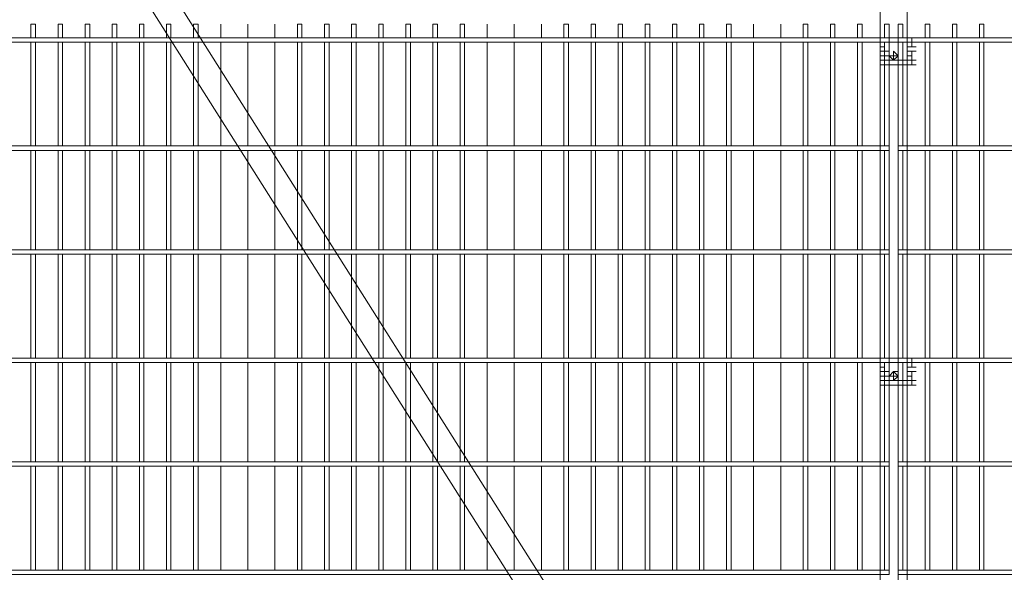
# Model space of a CAD drawing. Header units: millimetres. Extents: x 74583 to 75292, y 11361 to 11727.
# Tile 15 of 85: x 74926.99 to 74936.22, y 11699.42 to 11704.61. Entities that reach past the tile are written whole.
import ezdxf

# ---------------------------------------------------------------- set-up
doc = ezdxf.new("R2010")
doc.units = ezdxf.units.MM
doc.layers.add('C00-00-00', color=7, linetype='Continuous')

msp = doc.modelspace()

# ---------------------------------------------------------------- linework, layer by layer
at = {"layer": 'C00-00-00', "lineweight": 0}
for points in [[(74935.0533, 11692.0333), (74935.0533, 11714.3853)], [(74935.3073, 11692.2449), (74935.3073, 11714.3853)], [(74922.6919, 11713.9196), (74935.1803, 11694.1499)], [(74922.6919, 11713.4539), (74935.0533, 11693.8959)], [(74927.1369, 11704.4369), (74927.1369, 11704.5639), (74927.0946, 11704.5639), (74927.0946, 11704.4369)], [(74927.3909, 11704.4369), (74927.3909, 11704.5639), (74927.3486, 11704.5639), (74927.3486, 11704.4369)], [(74927.6449, 11704.4369), (74927.6449, 11704.5639), (74927.6026, 11704.5639), (74927.6026, 11704.4369)], [(74927.8989, 11704.4369), (74927.8989, 11704.5639), (74927.8566, 11704.5639), (74927.8566, 11704.4369)], [(74928.1529, 11704.4369), (74928.1529, 11704.5639), (74928.1106, 11704.5639), (74928.1106, 11704.4369)], [(74928.4069, 11704.4369), (74928.4069, 11704.5639), (74928.3646, 11704.5639), (74928.3646, 11704.4369)], [(74928.6609, 11704.4369), (74928.6609, 11704.5639), (74928.6186, 11704.5639), (74928.6186, 11704.4369)], [(74929.6346, 11704.4369), (74929.6346, 11704.5639), (74929.5923, 11704.5639), (74929.5923, 11704.4369)], [(74929.8886, 11704.4369), (74929.8886, 11704.5639), (74929.8463, 11704.5639), (74929.8463, 11704.4369)], [(74930.1426, 11704.4369), (74930.1426, 11704.5639), (74930.1003, 11704.5639), (74930.1003, 11704.4369)], [(74930.3966, 11704.4369), (74930.3966, 11704.5639), (74930.3543, 11704.5639), (74930.3543, 11704.4369)], [(74930.6506, 11704.4369), (74930.6506, 11704.5639), (74930.6083, 11704.5639), (74930.6083, 11704.4369)], [(74930.9046, 11704.4369), (74930.9046, 11704.5639), (74930.8623, 11704.5639), (74930.8623, 11704.4369)], [(74931.1586, 11704.4369), (74931.1586, 11704.5639), (74931.1163, 11704.5639), (74931.1163, 11704.4369)], [(74932.1323, 11704.4369), (74932.1323, 11704.5639), (74932.0899, 11704.5639), (74932.0899, 11704.4369)], [(74932.3863, 11704.4369), (74932.3863, 11704.5639), (74932.3439, 11704.5639), (74932.3439, 11704.4369)], [(74932.6403, 11704.4369), (74932.6403, 11704.5639), (74932.5979, 11704.5639), (74932.5979, 11704.4369)], [(74932.8943, 11704.4369), (74932.8943, 11704.5639), (74932.8519, 11704.5639), (74932.8519, 11704.4369)], [(74933.1483, 11704.4369), (74933.1483, 11704.5639), (74933.1059, 11704.5639), (74933.1059, 11704.4369)], [(74933.4023, 11704.4369), (74933.4023, 11704.5639), (74933.3599, 11704.5639), (74933.3599, 11704.4369)], [(74933.6563, 11704.4369), (74933.6563, 11704.5639), (74933.6139, 11704.5639), (74933.6139, 11704.4369)], [(74934.3759, 11704.4369), (74934.3759, 11704.5639), (74934.3336, 11704.5639), (74934.3336, 11704.4369)], [(74934.6299, 11704.4369), (74934.6299, 11704.5639), (74934.5876, 11704.5639), (74934.5876, 11704.4369)], [(74934.8839, 11704.4369), (74934.8839, 11704.5639), (74934.8416, 11704.5639), (74934.8416, 11704.4369)], [(74935.1379, 11704.4369), (74935.1379, 11704.5639), (74935.0956, 11704.5639), (74935.0956, 11704.4369)], [(74935.2649, 11704.4369), (74935.2649, 11704.5639), (74935.2226, 11704.5639), (74935.2226, 11694.4886)], [(74935.5189, 11704.4369), (74935.5189, 11704.5639), (74935.4766, 11704.5639), (74935.4766, 11704.4369)], [(74935.7729, 11704.4369), (74935.7729, 11704.5639), (74935.7306, 11704.5639), (74935.7306, 11704.4369)], [(74936.0269, 11704.4369), (74936.0269, 11704.5639), (74935.9846, 11704.5639), (74935.9846, 11704.4369)], [(74927.0946, 11704.3946), (74927.0946, 11703.4209)], [(74927.1369, 11703.4209), (74927.1369, 11704.3946)], [(74927.3486, 11704.3946), (74927.3486, 11703.4209)], [(74927.3909, 11703.4209), (74927.3909, 11704.3946)], [(74927.6026, 11704.3946), (74927.6026, 11703.4209)], [(74927.6449, 11703.4209), (74927.6449, 11704.3946)], [(74927.8566, 11704.3946), (74927.8566, 11703.4209)], [(74927.8989, 11703.4209), (74927.8989, 11704.3946)], [(74928.1106, 11704.3946), (74928.1106, 11703.4209)], [(74928.1529, 11703.4209), (74928.1529, 11704.3946)], [(74928.3646, 11704.3946), (74928.3646, 11703.4209)], [(74928.4069, 11703.4209), (74928.4069, 11704.3946)], [(74928.6186, 11704.3946), (74928.6186, 11703.4209)], [(74928.6609, 11703.4209), (74928.6609, 11704.3946)], [(74928.8726, 11703.4209), (74928.8726, 11704.3946)], [(74928.8726, 11704.3946), (74928.8726, 11703.4209)], [(74929.1266, 11703.4209), (74929.1266, 11704.3946)], [(74929.1266, 11704.3946), (74929.1266, 11703.4209)], [(74929.3806, 11703.4209), (74929.3806, 11704.3946)], [(74929.3806, 11704.3946), (74929.3806, 11703.4209)], [(74929.5923, 11704.3946), (74929.5923, 11703.4209)], [(74929.6346, 11703.4209), (74929.6346, 11704.3946)], [(74929.8463, 11704.3946), (74929.8463, 11703.4209)], [(74929.8886, 11703.4209), (74929.8886, 11704.3946)], [(74930.1003, 11704.3946), (74930.1003, 11703.4209)], [(74930.1426, 11703.4209), (74930.1426, 11704.3946)], [(74930.3543, 11704.3946), (74930.3543, 11703.4209)], [(74930.3966, 11703.4209), (74930.3966, 11704.3946)], [(74930.6083, 11704.3946), (74930.6083, 11703.4209)], [(74930.6506, 11703.4209), (74930.6506, 11704.3946)], [(74930.8623, 11704.3946), (74930.8623, 11703.4209)], [(74930.9046, 11703.4209), (74930.9046, 11704.3946)], [(74931.1163, 11704.3946), (74931.1163, 11703.4209)], [(74931.1586, 11703.4209), (74931.1586, 11704.3946)], [(74931.3703, 11703.4209), (74931.3703, 11704.3946)], [(74931.3703, 11704.3946), (74931.3703, 11703.4209)], [(74931.6243, 11703.4209), (74931.6243, 11704.3946)], [(74931.6243, 11704.3946), (74931.6243, 11703.4209)], [(74931.8783, 11703.4209), (74931.8783, 11704.3946)], [(74931.8783, 11704.3946), (74931.8783, 11703.4209)], [(74932.0899, 11704.3946), (74932.0899, 11703.4209)], [(74932.1323, 11703.4209), (74932.1323, 11704.3946)], [(74932.3439, 11704.3946), (74932.3439, 11703.4209)], [(74932.3863, 11703.4209), (74932.3863, 11704.3946)], [(74932.5979, 11704.3946), (74932.5979, 11703.4209)], [(74932.6403, 11703.4209), (74932.6403, 11704.3946)], [(74932.8519, 11704.3946), (74932.8519, 11703.4209)], [(74932.8943, 11703.4209), (74932.8943, 11704.3946)], [(74933.1059, 11704.3946), (74933.1059, 11703.4209)], [(74933.1483, 11703.4209), (74933.1483, 11704.3946)], [(74933.3599, 11704.3946), (74933.3599, 11703.4209)], [(74933.4023, 11703.4209), (74933.4023, 11704.3946)], [(74933.6139, 11704.3946), (74933.6139, 11703.4209)], [(74933.6563, 11703.4209), (74933.6563, 11704.3946)], [(74933.8679, 11703.4209), (74933.8679, 11704.3946)], [(74933.8679, 11704.3946), (74933.8679, 11703.4209)], [(74934.1219, 11703.4209), (74934.1219, 11704.3946)], [(74934.1219, 11704.3946), (74934.1219, 11703.4209)], [(74934.3336, 11704.3946), (74934.3336, 11703.4209)], [(74934.3759, 11703.4209), (74934.3759, 11704.3946)], [(74934.5876, 11704.3946), (74934.5876, 11703.4209)], [(74934.6299, 11703.4209), (74934.6299, 11704.3946)], [(74934.8416, 11704.3946), (74934.8416, 11703.4209)], [(74934.8839, 11703.4209), (74934.8839, 11704.3946)], [(74935.0533, 11704.4369), (74935.3073, 11704.4369)], [(74935.0533, 11704.3946), (74935.0533, 11704.4369)], [(74935.0533, 11704.4369), (74935.0956, 11704.4369)], [(74935.0533, 11704.4369), (74935.0956, 11704.4369)], [(74935.0533, 11704.4369), (74935.0956, 11704.4369)], [(74935.0533, 11704.4369), (74935.0533, 11704.3523)], [(74935.0533, 11704.4369), (74935.0956, 11704.4369)], [(74935.0533, 11704.4369), (74935.0956, 11704.4369)], [(74935.0533, 11704.4369), (74935.0956, 11704.4369)], [(74935.0533, 11704.4369), (74935.0956, 11704.4369)], [(74935.0533, 11704.3946), (74935.0533, 11704.4369)], [(74935.0533, 11704.4369), (74935.0956, 11704.4369)], [(74935.0533, 11704.4369), (74935.0956, 11704.4369)], [(74935.0533, 11704.4369), (74935.0533, 11704.3946)], [(74935.0533, 11704.4369), (74935.0956, 11704.4369)], [(74935.0533, 11704.3946), (74935.0533, 11704.3099)], [(74935.0533, 11704.3946), (74935.0956, 11704.3946)], [(74935.0533, 11704.3946), (74935.0956, 11704.3946)], [(74935.0533, 11704.3523), (74935.0533, 11704.3946)], [(74935.0533, 11704.3946), (74935.0956, 11704.3946)], [(74935.0533, 11704.3523), (74935.0956, 11704.3523)], [(74935.0533, 11704.3523), (74935.0956, 11704.3523)], [(74935.0533, 11704.3523), (74935.0956, 11704.3523)], [(74935.0533, 11704.3523), (74935.0956, 11704.3523)], [(74935.0533, 11704.3523), (74935.0956, 11704.3523)], [(74935.0533, 11704.3523), (74935.0956, 11704.3523)], [(74935.0533, 11704.3523), (74935.0956, 11704.3523)], [(74935.0533, 11704.3523), (74935.0956, 11704.3523)], [(74935.0533, 11704.3523), (74935.0956, 11704.3523)], [(74935.0533, 11704.3523), (74935.0956, 11704.3523)], [(74935.0533, 11704.3523), (74935.0956, 11704.3523)], [(74935.0533, 11704.3523), (74935.0956, 11704.3523)], [(74935.0533, 11704.3523), (74935.0956, 11704.3523)], [(74935.0533, 11704.3523), (74935.0956, 11704.3523)], [(74935.0956, 11704.3946), (74935.0956, 11703.4209)], [(74935.0956, 11704.3946), (74935.3073, 11704.3946)], [(74935.1379, 11703.4209), (74935.1379, 11704.3946)], [(74935.2649, 11703.4209), (74935.2649, 11704.3946)], [(74935.3073, 11704.4369), (74935.3073, 11704.3946)], [(74935.3073, 11704.4369), (74935.3496, 11704.4369)], [(74935.3496, 11704.4369), (74935.3073, 11704.4369)], [(74935.3073, 11704.4369), (74935.3496, 11704.4369)], [(74935.3073, 11704.4369), (74935.3073, 11704.3946)], [(74935.3073, 11704.4369), (74935.3496, 11704.4369)], [(74935.3073, 11704.4369), (74935.3496, 11704.4369)], [(74935.3073, 11704.4369), (74935.3496, 11704.4369)], [(74935.3073, 11704.3946), (74935.3073, 11704.4369)], [(74935.3073, 11704.3099), (74935.3073, 11704.3946)], [(74935.3073, 11704.3946), (74935.3496, 11704.3946)], [(74935.3073, 11704.3946), (74935.3496, 11704.3946)], [(74935.3073, 11704.3946), (74935.3496, 11704.3946)], [(74935.3496, 11704.3523), (74935.3073, 11704.3523)], [(74935.3073, 11704.3523), (74935.3496, 11704.3523)], [(74935.3496, 11704.3523), (74935.3073, 11704.3523)], [(74935.3496, 11704.3523), (74935.3073, 11704.3523)], [(74935.3496, 11704.4369), (74935.3919, 11704.4369)], [(74935.3496, 11704.3523), (74935.3496, 11704.4369)], [(74935.3496, 11704.4369), (74935.3919, 11704.4369)], [(74935.3496, 11704.4369), (74935.3919, 11704.4369)], [(74935.3496, 11704.4369), (74935.3919, 11704.4369)], [(74935.3496, 11704.3946), (74935.3496, 11704.3523)], [(74935.3496, 11704.3523), (74935.3919, 11704.3523)], [(74935.3496, 11704.3523), (74935.3919, 11704.3523)], [(74935.3496, 11704.3523), (74935.3919, 11704.3523)], [(74935.3496, 11704.3523), (74935.3919, 11704.3523)], [(74935.3496, 11704.3523), (74935.3919, 11704.3523)], [(74935.3496, 11704.3523), (74935.3919, 11704.3523)], [(74935.3496, 11704.3523), (74935.3919, 11704.3523)], [(74935.3496, 11704.3523), (74935.3919, 11704.3523)], [(74935.3496, 11704.3523), (74935.3919, 11704.3523)], [(74935.3496, 11704.3523), (74935.3919, 11704.3523)], [(74935.4766, 11704.3946), (74935.4766, 11703.4209)], [(74935.5189, 11703.4209), (74935.5189, 11704.3946)], [(74935.7306, 11704.3946), (74935.7306, 11703.4209)], [(74935.7729, 11703.4209), (74935.7729, 11704.3946)], [(74935.9846, 11704.3946), (74935.9846, 11703.4209)], [(74936.0269, 11703.4209), (74936.0269, 11704.3946)], [(74935.0533, 11704.3099), (74935.0956, 11704.3099)], [(74935.0533, 11704.3099), (74935.0956, 11704.3099)], [(74935.0533, 11704.3099), (74935.0956, 11704.3099)], [(74935.0533, 11704.3099), (74935.0956, 11704.3099)], [(74935.0533, 11704.3099), (74935.0956, 11704.3099)], [(74935.0533, 11704.2253), (74935.0533, 11704.3099)], [(74935.0533, 11704.3099), (74935.0956, 11704.3099)], [(74935.0533, 11704.3099), (74935.0533, 11704.2253)], [(74935.0533, 11704.3099), (74935.0956, 11704.3099)], [(74935.0533, 11704.3099), (74935.0956, 11704.3099)], [(74935.0533, 11704.3099), (74935.0956, 11704.3099)], [(74935.0533, 11704.3099), (74935.0956, 11704.3099)], [(74935.0956, 11704.3099), (74935.0533, 11704.3099)], [(74935.0533, 11704.3099), (74935.0956, 11704.3099)], [(74935.0533, 11704.3099), (74935.0956, 11704.3099)], [(74935.0533, 11704.3099), (74935.0956, 11704.3099)], [(74935.0533, 11704.3099), (74935.0956, 11704.3099)], [(74935.0533, 11704.3099), (74935.0956, 11704.3099)], [(74935.0533, 11704.3099), (74935.0956, 11704.3099)], [(74935.0533, 11704.3099), (74935.0956, 11704.3099)], [(74935.0533, 11704.3099), (74935.0956, 11704.3099)], [(74935.0533, 11704.3099), (74935.0956, 11704.3099)], [(74935.0533, 11704.3099), (74935.0956, 11704.3099)], [(74935.0533, 11704.3099), (74935.0956, 11704.3099)], [(74935.0533, 11704.3099), (74935.0956, 11704.3099)], [(74935.0533, 11704.3099), (74935.0956, 11704.3099)], [(74935.0533, 11704.3099), (74935.0956, 11704.3099)], [(74935.0533, 11704.3099), (74935.0956, 11704.3099)], [(74935.0533, 11704.3099), (74935.0956, 11704.3099)], [(74935.0533, 11704.2676), (74935.0956, 11704.2676)], [(74935.0533, 11704.2676), (74935.0956, 11704.2676)], [(74935.0956, 11704.2676), (74935.0533, 11704.2676)], [(74935.0533, 11704.2253), (74935.0533, 11704.2676)], [(74935.0533, 11704.2676), (74935.0956, 11704.2676)], [(74935.0533, 11704.2676), (74935.0956, 11704.2676)], [(74935.0533, 11704.2253), (74935.0533, 11704.2676)], [(74935.0533, 11704.2676), (74935.0533, 11704.2253)], [(74935.0533, 11704.2676), (74935.0956, 11704.2676)], [(74935.0533, 11704.2676), (74935.0533, 11704.2253)], [(74935.0533, 11704.2676), (74935.0533, 11704.2253)], [(74935.0956, 11704.3099), (74935.1379, 11704.3099)], [(74935.0956, 11704.3099), (74935.0956, 11704.2253)], [(74935.0956, 11704.3099), (74935.1379, 11704.3099)], [(74935.0956, 11704.3099), (74935.1379, 11704.3099)], [(74935.0956, 11704.3099), (74935.1379, 11704.3099)], [(74935.0956, 11704.2676), (74935.1379, 11704.2676)], [(74935.0956, 11704.2676), (74935.1379, 11704.2676)], [(74935.0956, 11704.2253), (74935.0956, 11704.2676)], [(74935.1803, 11704.2676), (74935.2226, 11704.2676)], [(74935.1803, 11704.2676), (74935.2226, 11704.2676)], [(74935.2226, 11704.2676), (74935.1803, 11704.2676)], [(74935.1803, 11704.2676), (74935.2226, 11704.2676)], [(74935.1803, 11704.2676), (74935.2226, 11704.2676)], [(74935.1803, 11704.2676), (74935.2226, 11704.2676)], [(74935.3073, 11704.3099), (74935.3496, 11704.3099)], [(74935.3073, 11704.2253), (74935.3073, 11704.3099)], [(74935.3073, 11704.3099), (74935.3496, 11704.3099)], [(74935.3073, 11704.3099), (74935.3496, 11704.3099)], [(74935.3073, 11704.3099), (74935.3496, 11704.3099)], [(74935.3073, 11704.3099), (74935.3496, 11704.3099)], [(74935.3073, 11704.3099), (74935.3496, 11704.3099)], [(74935.3073, 11704.3099), (74935.3496, 11704.3099)], [(74935.3073, 11704.3099), (74935.3496, 11704.3099)], [(74935.3073, 11704.3099), (74935.3496, 11704.3099)], [(74935.3073, 11704.3099), (74935.3496, 11704.3099)], [(74935.3073, 11704.3099), (74935.3496, 11704.3099)], [(74935.3073, 11704.3099), (74935.3496, 11704.3099)], [(74935.3073, 11704.3099), (74935.3496, 11704.3099)], [(74935.3073, 11704.3099), (74935.3496, 11704.3099)], [(74935.3073, 11704.3099), (74935.3496, 11704.3099)], [(74935.3496, 11704.3099), (74935.3073, 11704.3099)], [(74935.3496, 11704.3099), (74935.3073, 11704.3099)], [(74935.3073, 11704.3099), (74935.3496, 11704.3099)], [(74935.3073, 11704.3099), (74935.3496, 11704.3099)], [(74935.3073, 11704.3099), (74935.3496, 11704.3099)], [(74935.3073, 11704.3099), (74935.3496, 11704.3099)], [(74935.3073, 11704.3099), (74935.3496, 11704.3099)], [(74935.3073, 11704.3099), (74935.3496, 11704.3099)], [(74935.3073, 11704.3099), (74935.3496, 11704.3099)], [(74935.3073, 11704.3099), (74935.3496, 11704.3099)], [(74935.3073, 11704.3099), (74935.3496, 11704.3099)], [(74935.3073, 11704.3099), (74935.3496, 11704.3099)], [(74935.3073, 11704.2676), (74935.3496, 11704.2676)], [(74935.3073, 11704.2676), (74935.3496, 11704.2676)], [(74935.3073, 11704.2676), (74935.3496, 11704.2676)], [(74935.3073, 11704.2676), (74935.3496, 11704.2676)], [(74935.3073, 11704.2676), (74935.3073, 11704.2253)], [(74935.3073, 11704.2676), (74935.3073, 11704.2253)], [(74935.3073, 11704.2676), (74935.3496, 11704.2676)], [(74935.3073, 11704.2676), (74935.3496, 11704.2676)], [(74935.3073, 11704.2253), (74935.3073, 11704.2676)], [(74935.3073, 11704.2253), (74935.3073, 11704.2676)], [(74935.3073, 11704.2253), (74935.3073, 11704.2676)], [(74935.3073, 11704.2676), (74935.3496, 11704.2676)], [(74935.3073, 11704.2676), (74935.3073, 11704.2253)], [(74935.3073, 11704.2676), (74935.3496, 11704.2676)], [(74935.3496, 11704.3099), (74935.3919, 11704.3099)], [(74935.3496, 11704.3099), (74935.3496, 11704.2253)], [(74935.3496, 11704.3099), (74935.3919, 11704.3099)], [(74935.3496, 11704.2253), (74935.3496, 11704.3099)], [(74935.3496, 11704.3099), (74935.3919, 11704.3099)], [(74935.3496, 11704.3099), (74935.3919, 11704.3099)], [(74935.0533, 11704.1829), (74935.0533, 11704.2253)], [(74935.0533, 11704.2253), (74935.0956, 11704.2253)], [(74935.0956, 11704.2253), (74935.0533, 11704.2253)], [(74935.0533, 11704.2253), (74935.0956, 11704.2253)], [(74935.0533, 11704.2253), (74935.0956, 11704.2253)], [(74935.0533, 11704.2253), (74935.0956, 11704.2253)], [(74935.0533, 11704.2253), (74935.0956, 11704.2253)], [(74935.0533, 11704.1829), (74935.0533, 11704.2253)], [(74935.0533, 11704.2253), (74935.0956, 11704.2253)], [(74935.0533, 11704.2253), (74935.0533, 11704.1829)], [(74935.0533, 11704.2253), (74935.0956, 11704.2253)], [(74935.0533, 11704.2253), (74935.0956, 11704.2253)], [(74935.0533, 11704.2253), (74935.0956, 11704.2253)], [(74935.0533, 11704.2253), (74935.0533, 11704.1829)], [(74935.0533, 11704.2253), (74935.0956, 11704.2253)], [(74935.0533, 11704.1829), (74935.0533, 11704.2253)], [(74935.0533, 11704.2253), (74935.0956, 11704.2253)], [(74935.0533, 11704.2253), (74935.0956, 11704.2253)], [(74935.0533, 11704.2253), (74935.0956, 11704.2253)], [(74935.0533, 11704.2253), (74935.0956, 11704.2253)], [(74935.0533, 11704.1829), (74935.3073, 11704.1829)], [(74935.0533, 11704.1829), (74935.0956, 11704.1829)], [(74935.0533, 11704.1829), (74935.0956, 11704.1829)], [(74935.0533, 11704.1829), (74935.0956, 11704.1829)], [(74935.0956, 11704.2253), (74935.3073, 11704.2253)], [(74935.0956, 11704.2253), (74935.1379, 11704.2253)], [(74935.0956, 11704.2253), (74935.1379, 11704.2253)], [(74935.3073, 11704.2253), (74935.3496, 11704.2253)], [(74935.3073, 11704.2253), (74935.3496, 11704.2253)], [(74935.3073, 11704.1829), (74935.3073, 11704.2253)], [(74935.3496, 11704.2253), (74935.3073, 11704.2253)], [(74935.3073, 11704.2253), (74935.3496, 11704.2253)], [(74935.3073, 11704.2253), (74935.3496, 11704.2253)], [(74935.3073, 11704.2253), (74935.3496, 11704.2253)], [(74935.3073, 11704.2253), (74935.3496, 11704.2253)], [(74935.3073, 11704.2253), (74935.3496, 11704.2253)], [(74935.3073, 11704.2253), (74935.3496, 11704.2253)], [(74935.3073, 11704.1829), (74935.3073, 11704.2253)], [(74935.3073, 11704.2253), (74935.3073, 11704.1829)], [(74935.3073, 11704.2253), (74935.3496, 11704.2253)], [(74935.3073, 11704.2253), (74935.3496, 11704.2253)], [(74935.3073, 11704.2253), (74935.3496, 11704.2253)], [(74935.3073, 11704.2253), (74935.3496, 11704.2253)], [(74935.3073, 11704.2253), (74935.3496, 11704.2253)], [(74935.3073, 11704.2253), (74935.3496, 11704.2253)], [(74935.3073, 11704.2253), (74935.3496, 11704.2253)], [(74935.3073, 11704.1829), (74935.3496, 11704.1829)], [(74935.3073, 11704.1829), (74935.3496, 11704.1829)], [(74935.3496, 11704.2253), (74935.3496, 11704.1829)], [(74935.3496, 11704.1829), (74935.3496, 11704.2253)], [(74935.3496, 11704.2253), (74935.3919, 11704.2253)], [(74935.3496, 11704.1829), (74935.3919, 11704.1829)], [(74927.0946, 11703.3786), (74927.0946, 11702.4473)], [(74927.1369, 11702.4473), (74927.1369, 11703.3786)], [(74927.3486, 11703.3786), (74927.3486, 11702.4473)], [(74927.3909, 11702.4473), (74927.3909, 11703.3786)], [(74927.6026, 11703.3786), (74927.6026, 11702.4473)], [(74927.6449, 11702.4473), (74927.6449, 11703.3786)], [(74927.8566, 11703.3786), (74927.8566, 11702.4473)], [(74927.8989, 11702.4473), (74927.8989, 11703.3786)], [(74928.1106, 11703.3786), (74928.1106, 11702.4473)], [(74928.1529, 11702.4473), (74928.1529, 11703.3786)], [(74928.3646, 11703.3786), (74928.3646, 11702.4473)], [(74928.4069, 11702.4473), (74928.4069, 11703.3786)], [(74928.6186, 11703.3786), (74928.6186, 11702.4473)], [(74928.6609, 11702.4473), (74928.6609, 11703.3786)], [(74928.8726, 11702.4473), (74928.8726, 11703.3786)], [(74928.8726, 11703.3786), (74928.8726, 11702.4473)], [(74929.1266, 11702.4473), (74929.1266, 11703.3786)], [(74929.1266, 11703.3786), (74929.1266, 11702.4473)], [(74929.3806, 11702.4473), (74929.3806, 11703.3786)], [(74929.3806, 11703.3786), (74929.3806, 11702.4473)], [(74929.5923, 11703.3786), (74929.5923, 11702.4473)], [(74929.6346, 11702.4473), (74929.6346, 11703.3786)], [(74929.8463, 11703.3786), (74929.8463, 11702.4473)], [(74929.8886, 11702.4473), (74929.8886, 11703.3786)], [(74930.1003, 11703.3786), (74930.1003, 11702.4473)], [(74930.1426, 11702.4473), (74930.1426, 11703.3786)], [(74930.3543, 11703.3786), (74930.3543, 11702.4473)], [(74930.3966, 11702.4473), (74930.3966, 11703.3786)], [(74930.6083, 11703.3786), (74930.6083, 11702.4473)], [(74930.6506, 11702.4473), (74930.6506, 11703.3786)], [(74930.8623, 11703.3786), (74930.8623, 11702.4473)], [(74930.9046, 11702.4473), (74930.9046, 11703.3786)], [(74931.1163, 11703.3786), (74931.1163, 11702.4473)], [(74931.1586, 11702.4473), (74931.1586, 11703.3786)], [(74931.3703, 11702.4473), (74931.3703, 11703.3786)], [(74931.3703, 11703.3786), (74931.3703, 11702.4473)], [(74931.6243, 11702.4473), (74931.6243, 11703.3786)], [(74931.6243, 11703.3786), (74931.6243, 11702.4473)], [(74931.8783, 11702.4473), (74931.8783, 11703.3786)], [(74931.8783, 11703.3786), (74931.8783, 11702.4473)], [(74932.0899, 11703.3786), (74932.0899, 11702.4473)], [(74932.1323, 11702.4473), (74932.1323, 11703.3786)], [(74932.3439, 11703.3786), (74932.3439, 11702.4473)], [(74932.3863, 11702.4473), (74932.3863, 11703.3786)], [(74932.5979, 11703.3786), (74932.5979, 11702.4473)], [(74932.6403, 11702.4473), (74932.6403, 11703.3786)], [(74932.8519, 11703.3786), (74932.8519, 11702.4473)], [(74932.8943, 11702.4473), (74932.8943, 11703.3786)], [(74933.1059, 11703.3786), (74933.1059, 11702.4473)], [(74933.1483, 11702.4473), (74933.1483, 11703.3786)], [(74933.3599, 11703.3786), (74933.3599, 11702.4473)], [(74933.4023, 11702.4473), (74933.4023, 11703.3786)], [(74933.6139, 11703.3786), (74933.6139, 11702.4473)], [(74933.6563, 11702.4473), (74933.6563, 11703.3786)], [(74933.8679, 11702.4473), (74933.8679, 11703.3786)], [(74933.8679, 11703.3786), (74933.8679, 11702.4473)], [(74934.1219, 11702.4473), (74934.1219, 11703.3786)], [(74934.1219, 11703.3786), (74934.1219, 11702.4473)], [(74934.3336, 11703.3786), (74934.3336, 11702.4473)], [(74934.3759, 11702.4473), (74934.3759, 11703.3786)], [(74934.5876, 11703.3786), (74934.5876, 11702.4473)], [(74934.6299, 11702.4473), (74934.6299, 11703.3786)], [(74934.8416, 11703.3786), (74934.8416, 11702.4473)], [(74934.8839, 11702.4473), (74934.8839, 11703.3786)], [(74935.0956, 11703.3786), (74935.0956, 11702.4473)], [(74935.1379, 11702.4473), (74935.1379, 11703.3786)], [(74935.2649, 11702.4473), (74935.2649, 11703.3786)], [(74935.4766, 11703.3786), (74935.4766, 11702.4473)], [(74935.5189, 11702.4473), (74935.5189, 11703.3786)], [(74935.7306, 11703.3786), (74935.7306, 11702.4473)], [(74935.7729, 11702.4473), (74935.7729, 11703.3786)], [(74935.9846, 11703.3786), (74935.9846, 11702.4473)], [(74936.0269, 11702.4473), (74936.0269, 11703.3786)], [(74927.0946, 11702.4049), (74927.0946, 11701.4313)], [(74927.1369, 11701.4313), (74927.1369, 11702.4049)], [(74927.3486, 11702.4049), (74927.3486, 11701.4313)], [(74927.3909, 11701.4313), (74927.3909, 11702.4049)], [(74927.6026, 11702.4049), (74927.6026, 11701.4313)], [(74927.6449, 11701.4313), (74927.6449, 11702.4049)], [(74927.8566, 11702.4049), (74927.8566, 11701.4313)], [(74927.8989, 11701.4313), (74927.8989, 11702.4049)], [(74928.1106, 11702.4049), (74928.1106, 11701.4313)], [(74928.1529, 11701.4313), (74928.1529, 11702.4049)], [(74928.3646, 11702.4049), (74928.3646, 11701.4313)], [(74928.4069, 11701.4313), (74928.4069, 11702.4049)], [(74928.6186, 11702.4049), (74928.6186, 11701.4313)], [(74928.6609, 11701.4313), (74928.6609, 11702.4049)], [(74928.8726, 11701.4313), (74928.8726, 11702.4049)], [(74928.8726, 11702.4049), (74928.8726, 11701.4313)], [(74929.1266, 11701.4313), (74929.1266, 11702.4049)], [(74929.1266, 11702.4049), (74929.1266, 11701.4313)], [(74929.3806, 11701.4313), (74929.3806, 11702.4049)], [(74929.3806, 11702.4049), (74929.3806, 11701.4313)], [(74929.5923, 11702.4049), (74929.5923, 11701.4313)], [(74929.6346, 11701.4313), (74929.6346, 11702.4049)], [(74929.8463, 11702.4049), (74929.8463, 11701.4313)], [(74929.8886, 11701.4313), (74929.8886, 11702.4049)], [(74930.1003, 11702.4049), (74930.1003, 11701.4313)], [(74930.1426, 11701.4313), (74930.1426, 11702.4049)], [(74930.3543, 11702.4049), (74930.3543, 11701.4313)], [(74930.3966, 11701.4313), (74930.3966, 11702.4049)], [(74930.6083, 11702.4049), (74930.6083, 11701.4313)], [(74930.6506, 11701.4313), (74930.6506, 11702.4049)], [(74930.8623, 11702.4049), (74930.8623, 11701.4313)], [(74930.9046, 11701.4313), (74930.9046, 11702.4049)], [(74931.1163, 11702.4049), (74931.1163, 11701.4313)], [(74931.1586, 11701.4313), (74931.1586, 11702.4049)], [(74931.3703, 11701.4313), (74931.3703, 11702.4049)], [(74931.3703, 11702.4049), (74931.3703, 11701.4313)], [(74931.6243, 11701.4313), (74931.6243, 11702.4049)], [(74931.6243, 11702.4049), (74931.6243, 11701.4313)], [(74931.8783, 11701.4313), (74931.8783, 11702.4049)], [(74931.8783, 11702.4049), (74931.8783, 11701.4313)], [(74932.0899, 11702.4049), (74932.0899, 11701.4313)], [(74932.1323, 11701.4313), (74932.1323, 11702.4049)], [(74932.3439, 11702.4049), (74932.3439, 11701.4313)], [(74932.3863, 11701.4313), (74932.3863, 11702.4049)], [(74932.5979, 11702.4049), (74932.5979, 11701.4313)], [(74932.6403, 11701.4313), (74932.6403, 11702.4049)], [(74932.8519, 11702.4049), (74932.8519, 11701.4313)], [(74932.8943, 11701.4313), (74932.8943, 11702.4049)], [(74933.1059, 11702.4049), (74933.1059, 11701.4313)], [(74933.1483, 11701.4313), (74933.1483, 11702.4049)], [(74933.3599, 11702.4049), (74933.3599, 11701.4313)], [(74933.4023, 11701.4313), (74933.4023, 11702.4049)], [(74933.6139, 11702.4049), (74933.6139, 11701.4313)], [(74933.6563, 11701.4313), (74933.6563, 11702.4049)], [(74933.8679, 11701.4313), (74933.8679, 11702.4049)], [(74933.8679, 11702.4049), (74933.8679, 11701.4313)], [(74934.1219, 11701.4313), (74934.1219, 11702.4049)], [(74934.1219, 11702.4049), (74934.1219, 11701.4313)], [(74934.3336, 11702.4049), (74934.3336, 11701.4313)], [(74934.3759, 11701.4313), (74934.3759, 11702.4049)], [(74934.5876, 11702.4049), (74934.5876, 11701.4313)], [(74934.6299, 11701.4313), (74934.6299, 11702.4049)], [(74934.8416, 11702.4049), (74934.8416, 11701.4313)], [(74934.8839, 11701.4313), (74934.8839, 11702.4049)], [(74935.0956, 11702.4049), (74935.0956, 11701.4313)], [(74935.1379, 11701.4313), (74935.1379, 11702.4049)], [(74935.2649, 11701.4313), (74935.2649, 11702.4049)], [(74935.4766, 11702.4049), (74935.4766, 11701.4313)], [(74935.5189, 11701.4313), (74935.5189, 11702.4049)], [(74935.7306, 11702.4049), (74935.7306, 11701.4313)], [(74935.7729, 11701.4313), (74935.7729, 11702.4049)], [(74935.9846, 11702.4049), (74935.9846, 11701.4313)], [(74936.0269, 11701.4313), (74936.0269, 11702.4049)], [(74935.0533, 11701.4313), (74935.3073, 11701.4313)], [(74935.0533, 11701.3889), (74935.0533, 11701.4313)], [(74935.0533, 11701.4313), (74935.0956, 11701.4313)], [(74935.0533, 11701.4313), (74935.0956, 11701.4313)], [(74935.0533, 11701.4313), (74935.0956, 11701.4313)], [(74935.0533, 11701.4313), (74935.0533, 11701.3466)], [(74935.0533, 11701.4313), (74935.0956, 11701.4313)], [(74935.0533, 11701.3466), (74935.0533, 11701.4313)], [(74935.0533, 11701.4313), (74935.0956, 11701.4313)], [(74935.0533, 11701.4313), (74935.0956, 11701.4313)], [(74935.0533, 11701.4313), (74935.0956, 11701.4313)], [(74935.0533, 11701.3889), (74935.0533, 11701.4313)], [(74935.0533, 11701.4313), (74935.0956, 11701.4313)], [(74935.0533, 11701.4313), (74935.0956, 11701.4313)], [(74935.0533, 11701.4313), (74935.0533, 11701.3889)], [(74935.0533, 11701.4313), (74935.0956, 11701.4313)], [(74935.3073, 11701.4313), (74935.3073, 11701.3889)], [(74935.3073, 11701.4313), (74935.3496, 11701.4313)], [(74935.3496, 11701.4313), (74935.3073, 11701.4313)], [(74935.3073, 11701.4313), (74935.3496, 11701.4313)], [(74935.3073, 11701.4313), (74935.3073, 11701.3889)], [(74935.3073, 11701.4313), (74935.3496, 11701.4313)], [(74935.3073, 11701.4313), (74935.3496, 11701.4313)], [(74935.3073, 11701.4313), (74935.3496, 11701.4313)], [(74935.3073, 11701.3889), (74935.3073, 11701.4313)], [(74935.3496, 11701.4313), (74935.3919, 11701.4313)], [(74935.3496, 11701.3466), (74935.3496, 11701.4313)], [(74935.3496, 11701.4313), (74935.3919, 11701.4313)], [(74935.3496, 11701.4313), (74935.3496, 11701.3466)], [(74935.3496, 11701.4313), (74935.3919, 11701.4313)], [(74935.3496, 11701.4313), (74935.3919, 11701.4313)], [(74927.0946, 11701.3889), (74927.0946, 11700.4576)], [(74927.1369, 11700.4576), (74927.1369, 11701.3889)], [(74927.3486, 11701.3889), (74927.3486, 11700.4576)], [(74927.3909, 11700.4576), (74927.3909, 11701.3889)], [(74927.6026, 11701.3889), (74927.6026, 11700.4576)], [(74927.6449, 11700.4576), (74927.6449, 11701.3889)], [(74927.8566, 11701.3889), (74927.8566, 11700.4576)], [(74927.8989, 11700.4576), (74927.8989, 11701.3889)], [(74928.1106, 11701.3889), (74928.1106, 11700.4576)], [(74928.1529, 11700.4576), (74928.1529, 11701.3889)], [(74928.3646, 11701.3889), (74928.3646, 11700.4576)], [(74928.4069, 11700.4576), (74928.4069, 11701.3889)], [(74928.6186, 11701.3889), (74928.6186, 11700.4576)], [(74928.6609, 11700.4576), (74928.6609, 11701.3889)], [(74928.8726, 11700.4576), (74928.8726, 11701.3889)], [(74928.8726, 11701.3889), (74928.8726, 11700.4576)], [(74929.1266, 11700.4576), (74929.1266, 11701.3889)], [(74929.1266, 11701.3889), (74929.1266, 11700.4576)], [(74929.3806, 11700.4576), (74929.3806, 11701.3889)], [(74929.3806, 11701.3889), (74929.3806, 11700.4576)], [(74929.5923, 11701.3889), (74929.5923, 11700.4576)], [(74929.6346, 11700.4576), (74929.6346, 11701.3889)], [(74929.8463, 11701.3889), (74929.8463, 11700.4576)], [(74929.8886, 11700.4576), (74929.8886, 11701.3889)], [(74930.1003, 11701.3889), (74930.1003, 11700.4576)], [(74930.1426, 11700.4576), (74930.1426, 11701.3889)], [(74930.3543, 11701.3889), (74930.3543, 11700.4576)], [(74930.3966, 11700.4576), (74930.3966, 11701.3889)], [(74930.6083, 11701.3889), (74930.6083, 11700.4576)], [(74930.6506, 11700.4576), (74930.6506, 11701.3889)], [(74930.8623, 11701.3889), (74930.8623, 11700.4576)], [(74930.9046, 11700.4576), (74930.9046, 11701.3889)], [(74931.1163, 11701.3889), (74931.1163, 11700.4576)], [(74931.1586, 11700.4576), (74931.1586, 11701.3889)], [(74931.3703, 11700.4576), (74931.3703, 11701.3889)], [(74931.3703, 11701.3889), (74931.3703, 11700.4576)], [(74931.6243, 11700.4576), (74931.6243, 11701.3889)], [(74931.6243, 11701.3889), (74931.6243, 11700.4576)], [(74931.8783, 11700.4576), (74931.8783, 11701.3889)], [(74931.8783, 11701.3889), (74931.8783, 11700.4576)], [(74932.0899, 11701.3889), (74932.0899, 11700.4576)], [(74932.1323, 11700.4576), (74932.1323, 11701.3889)], [(74932.3439, 11701.3889), (74932.3439, 11700.4576)], [(74932.3863, 11700.4576), (74932.3863, 11701.3889)], [(74932.5979, 11701.3889), (74932.5979, 11700.4576)], [(74932.6403, 11700.4576), (74932.6403, 11701.3889)], [(74932.8519, 11701.3889), (74932.8519, 11700.4576)], [(74932.8943, 11700.4576), (74932.8943, 11701.3889)], [(74933.1059, 11701.3889), (74933.1059, 11700.4576)], [(74933.1483, 11700.4576), (74933.1483, 11701.3889)], [(74933.3599, 11701.3889), (74933.3599, 11700.4576)], [(74933.4023, 11700.4576), (74933.4023, 11701.3889)], [(74933.6139, 11701.3889), (74933.6139, 11700.4576)], [(74933.6563, 11700.4576), (74933.6563, 11701.3889)], [(74933.8679, 11700.4576), (74933.8679, 11701.3889)], [(74933.8679, 11701.3889), (74933.8679, 11700.4576)], [(74934.1219, 11700.4576), (74934.1219, 11701.3889)], [(74934.1219, 11701.3889), (74934.1219, 11700.4576)], [(74934.3336, 11701.3889), (74934.3336, 11700.4576)], [(74934.3759, 11700.4576), (74934.3759, 11701.3889)], [(74934.5876, 11701.3889), (74934.5876, 11700.4576)], [(74934.6299, 11700.4576), (74934.6299, 11701.3889)], [(74934.8416, 11701.3889), (74934.8416, 11700.4576)], [(74934.8839, 11700.4576), (74934.8839, 11701.3889)], [(74935.0533, 11701.3889), (74935.0533, 11701.3043)], [(74935.0533, 11701.3889), (74935.0956, 11701.3889)], [(74935.0533, 11701.3889), (74935.0956, 11701.3889)], [(74935.0533, 11701.3889), (74935.0956, 11701.3889)], [(74935.0533, 11701.3466), (74935.0956, 11701.3466)], [(74935.0533, 11701.3466), (74935.0956, 11701.3466)], [(74935.0533, 11701.3466), (74935.0956, 11701.3466)], [(74935.0533, 11701.3466), (74935.0956, 11701.3466)], [(74935.0533, 11701.3466), (74935.0956, 11701.3466)], [(74935.0533, 11701.3466), (74935.0956, 11701.3466)], [(74935.0533, 11701.3466), (74935.0956, 11701.3466)], [(74935.0533, 11701.3466), (74935.0956, 11701.3466)], [(74935.0533, 11701.3466), (74935.0956, 11701.3466)], [(74935.0533, 11701.3466), (74935.0956, 11701.3466)], [(74935.0533, 11701.3466), (74935.0956, 11701.3466)], [(74935.0533, 11701.3466), (74935.0956, 11701.3466)], [(74935.0533, 11701.3466), (74935.0956, 11701.3466)], [(74935.0533, 11701.3466), (74935.0956, 11701.3466)], [(74935.0533, 11701.3043), (74935.0956, 11701.3043)], [(74935.0533, 11701.3043), (74935.0956, 11701.3043)], [(74935.0533, 11701.3043), (74935.0956, 11701.3043)], [(74935.0533, 11701.3043), (74935.0956, 11701.3043)], [(74935.0533, 11701.3043), (74935.0956, 11701.3043)], [(74935.0533, 11701.2196), (74935.0533, 11701.3043)], [(74935.0533, 11701.3043), (74935.0956, 11701.3043)], [(74935.0533, 11701.3043), (74935.0533, 11701.2196)], [(74935.0533, 11701.3043), (74935.0956, 11701.3043)], [(74935.0533, 11701.3043), (74935.0956, 11701.3043)], [(74935.0533, 11701.3043), (74935.0956, 11701.3043)], [(74935.0533, 11701.3043), (74935.0533, 11701.2619)], [(74935.0533, 11701.2619), (74935.0533, 11701.3043)], [(74935.0533, 11701.3043), (74935.0956, 11701.3043)], [(74935.0956, 11701.3043), (74935.0533, 11701.3043)], [(74935.0533, 11701.3043), (74935.0956, 11701.3043)], [(74935.0533, 11701.3043), (74935.0956, 11701.3043)], [(74935.0533, 11701.3043), (74935.0956, 11701.3043)], [(74935.0533, 11701.3043), (74935.0956, 11701.3043)], [(74935.0533, 11701.3043), (74935.0956, 11701.3043)], [(74935.0533, 11701.3043), (74935.0956, 11701.3043)], [(74935.0533, 11701.3043), (74935.0956, 11701.3043)], [(74935.0533, 11701.3043), (74935.0956, 11701.3043)], [(74935.0533, 11701.3043), (74935.0956, 11701.3043)], [(74935.0533, 11701.3043), (74935.0956, 11701.3043)], [(74935.0533, 11701.3043), (74935.0956, 11701.3043)], [(74935.0533, 11701.3043), (74935.0956, 11701.3043)], [(74935.0533, 11701.3043), (74935.0956, 11701.3043)], [(74935.0533, 11701.3043), (74935.0956, 11701.3043)], [(74935.0533, 11701.3043), (74935.0956, 11701.3043)], [(74935.0533, 11701.3043), (74935.0956, 11701.3043)], [(74935.0956, 11701.3889), (74935.0956, 11700.4576)], [(74935.0956, 11701.3889), (74935.3073, 11701.3889)], [(74935.0956, 11701.3043), (74935.1379, 11701.3043)], [(74935.0956, 11701.3043), (74935.0956, 11701.2619)], [(74935.0956, 11701.3043), (74935.1379, 11701.3043)], [(74935.0956, 11701.3043), (74935.1379, 11701.3043)], [(74935.0956, 11701.3043), (74935.1379, 11701.3043)], [(74935.0956, 11701.3043), (74935.0956, 11701.2619)], [(74935.1379, 11700.4576), (74935.1379, 11701.3889)], [(74935.2649, 11700.4576), (74935.2649, 11701.3889)], [(74935.3073, 11701.3043), (74935.3073, 11701.3889)], [(74935.3073, 11701.3889), (74935.3496, 11701.3889)], [(74935.3073, 11701.3889), (74935.3496, 11701.3889)], [(74935.3073, 11701.3889), (74935.3496, 11701.3889)], [(74935.3496, 11701.3466), (74935.3073, 11701.3466)], [(74935.3073, 11701.3466), (74935.3496, 11701.3466)], [(74935.3496, 11701.3466), (74935.3073, 11701.3466)], [(74935.3496, 11701.3466), (74935.3073, 11701.3466)], [(74935.3073, 11701.3043), (74935.3496, 11701.3043)], [(74935.3073, 11701.2619), (74935.3073, 11701.3043)], [(74935.3073, 11701.3043), (74935.3496, 11701.3043)], [(74935.3073, 11701.3043), (74935.3496, 11701.3043)], [(74935.3073, 11701.3043), (74935.3496, 11701.3043)], [(74935.3073, 11701.3043), (74935.3496, 11701.3043)], [(74935.3073, 11701.3043), (74935.3496, 11701.3043)], [(74935.3073, 11701.3043), (74935.3496, 11701.3043)], [(74935.3073, 11701.3043), (74935.3496, 11701.3043)], [(74935.3073, 11701.3043), (74935.3496, 11701.3043)], [(74935.3073, 11701.3043), (74935.3496, 11701.3043)], [(74935.3073, 11701.3043), (74935.3496, 11701.3043)], [(74935.3073, 11701.3043), (74935.3496, 11701.3043)], [(74935.3073, 11701.3043), (74935.3496, 11701.3043)], [(74935.3073, 11701.3043), (74935.3496, 11701.3043)], [(74935.3073, 11701.3043), (74935.3496, 11701.3043)], [(74935.3496, 11701.3043), (74935.3073, 11701.3043)], [(74935.3496, 11701.3043), (74935.3073, 11701.3043)], [(74935.3073, 11701.3043), (74935.3496, 11701.3043)], [(74935.3073, 11701.3043), (74935.3496, 11701.3043)], [(74935.3073, 11701.2619), (74935.3073, 11701.3043)], [(74935.3073, 11701.3043), (74935.3496, 11701.3043)], [(74935.3073, 11701.3043), (74935.3496, 11701.3043)], [(74935.3073, 11701.3043), (74935.3496, 11701.3043)], [(74935.3073, 11701.3043), (74935.3073, 11701.2619)], [(74935.3073, 11701.3043), (74935.3496, 11701.3043)], [(74935.3073, 11701.3043), (74935.3496, 11701.3043)], [(74935.3073, 11701.3043), (74935.3496, 11701.3043)], [(74935.3073, 11701.2619), (74935.3073, 11701.3043)], [(74935.3073, 11701.3043), (74935.3496, 11701.3043)], [(74935.3073, 11701.3043), (74935.3496, 11701.3043)], [(74935.3496, 11701.3466), (74935.3919, 11701.3466)], [(74935.3496, 11701.3466), (74935.3919, 11701.3466)], [(74935.3496, 11701.3466), (74935.3919, 11701.3466)], [(74935.3496, 11701.3466), (74935.3919, 11701.3466)], [(74935.3496, 11701.3466), (74935.3919, 11701.3466)], [(74935.3496, 11701.3466), (74935.3919, 11701.3466)], [(74935.3496, 11701.3466), (74935.3919, 11701.3466)], [(74935.3496, 11701.3466), (74935.3919, 11701.3466)], [(74935.3496, 11701.3466), (74935.3919, 11701.3466)], [(74935.3496, 11701.3466), (74935.3919, 11701.3466)], [(74935.3496, 11701.3043), (74935.3919, 11701.3043)], [(74935.3496, 11701.3043), (74935.3496, 11701.2196)], [(74935.3496, 11701.3043), (74935.3919, 11701.3043)], [(74935.3496, 11701.2196), (74935.3496, 11701.3043)], [(74935.3496, 11701.3043), (74935.3919, 11701.3043)], [(74935.3496, 11701.3043), (74935.3919, 11701.3043)], [(74935.4766, 11701.3889), (74935.4766, 11700.4576)], [(74935.5189, 11700.4576), (74935.5189, 11701.3889)], [(74935.7306, 11701.3889), (74935.7306, 11700.4576)], [(74935.7729, 11700.4576), (74935.7729, 11701.3889)], [(74935.9846, 11701.3889), (74935.9846, 11700.4576)], [(74936.0269, 11700.4576), (74936.0269, 11701.3889)], [(74935.0533, 11701.2619), (74935.0533, 11701.2196)], [(74935.0956, 11701.2619), (74935.0533, 11701.2619)], [(74935.0533, 11701.2619), (74935.0956, 11701.2619)], [(74935.0533, 11701.2619), (74935.0956, 11701.2619)], [(74935.0956, 11701.2619), (74935.0533, 11701.2619)], [(74935.0533, 11701.2619), (74935.0956, 11701.2619)], [(74935.0533, 11701.2619), (74935.0956, 11701.2619)], [(74935.0533, 11701.2619), (74935.0956, 11701.2619)], [(74935.0533, 11701.2619), (74935.0956, 11701.2619)], [(74935.0533, 11701.2619), (74935.0533, 11701.2196)], [(74935.0533, 11701.2619), (74935.0956, 11701.2619)], [(74935.0533, 11701.2619), (74935.0956, 11701.2619)], [(74935.0533, 11701.2196), (74935.0533, 11701.2619)], [(74935.0533, 11701.2619), (74935.0956, 11701.2619)], [(74935.0533, 11701.2619), (74935.0956, 11701.2619)], [(74935.0533, 11701.2619), (74935.0956, 11701.2619)], [(74935.0533, 11701.2619), (74935.0956, 11701.2619)], [(74935.0533, 11701.2619), (74935.0956, 11701.2619)], [(74935.0533, 11701.2619), (74935.0956, 11701.2619)], [(74935.0533, 11701.1773), (74935.0533, 11701.2196)], [(74935.0533, 11701.2196), (74935.0956, 11701.2196)], [(74935.0533, 11701.2196), (74935.0956, 11701.2196)], [(74935.0533, 11701.2196), (74935.0956, 11701.2196)], [(74935.0533, 11701.1773), (74935.0533, 11701.2196)], [(74935.0533, 11701.2196), (74935.0956, 11701.2196)], [(74935.0533, 11701.2196), (74935.0533, 11701.1773)], [(74935.0533, 11701.2196), (74935.0533, 11701.1773)], [(74935.0533, 11701.2196), (74935.0956, 11701.2196)], [(74935.0533, 11701.1773), (74935.0533, 11701.2196)], [(74935.0956, 11701.2619), (74935.1379, 11701.2619)], [(74935.0956, 11701.2619), (74935.1379, 11701.2619)], [(74935.0956, 11701.2619), (74935.1379, 11701.2619)], [(74935.0956, 11701.2619), (74935.1379, 11701.2619)], [(74935.0956, 11701.2196), (74935.3073, 11701.2196)], [(74935.1803, 11701.2619), (74935.2226, 11701.2619)], [(74935.1803, 11701.2619), (74935.2226, 11701.2619)], [(74935.2226, 11701.2619), (74935.1803, 11701.2619)], [(74935.1803, 11701.2619), (74935.2226, 11701.2619)], [(74935.1803, 11701.2619), (74935.2226, 11701.2619)], [(74935.1803, 11701.2619), (74935.2226, 11701.2619)], [(74935.3073, 11701.2619), (74935.3496, 11701.2619)], [(74935.3073, 11701.2619), (74935.3073, 11701.2196)], [(74935.3073, 11701.2619), (74935.3496, 11701.2619)], [(74935.3073, 11701.2619), (74935.3496, 11701.2619)], [(74935.3073, 11701.2619), (74935.3496, 11701.2619)], [(74935.3073, 11701.2619), (74935.3496, 11701.2619)], [(74935.3073, 11701.2619), (74935.3496, 11701.2619)], [(74935.3073, 11701.2619), (74935.3496, 11701.2619)], [(74935.3073, 11701.2619), (74935.3496, 11701.2619)], [(74935.3073, 11701.2619), (74935.3496, 11701.2619)], [(74935.3073, 11701.2619), (74935.3496, 11701.2619)], [(74935.3073, 11701.2196), (74935.3073, 11701.2619)], [(74935.3073, 11701.2619), (74935.3496, 11701.2619)], [(74935.3073, 11701.2619), (74935.3073, 11701.2196)], [(74935.3073, 11701.2619), (74935.3496, 11701.2619)], [(74935.3073, 11701.2619), (74935.3496, 11701.2619)], [(74935.3073, 11701.2619), (74935.3496, 11701.2619)], [(74935.3073, 11701.2619), (74935.3496, 11701.2619)], [(74935.3073, 11701.2619), (74935.3496, 11701.2619)], [(74935.3073, 11701.2619), (74935.3496, 11701.2619)], [(74935.3073, 11701.2619), (74935.3496, 11701.2619)], [(74935.3073, 11701.2619), (74935.3496, 11701.2619)], [(74935.3073, 11701.2619), (74935.3496, 11701.2619)], [(74935.3073, 11701.1773), (74935.3073, 11701.2196)], [(74935.3496, 11701.2196), (74935.3073, 11701.2196)], [(74935.3073, 11701.2196), (74935.3496, 11701.2196)], [(74935.3073, 11701.2196), (74935.3496, 11701.2196)], [(74935.3073, 11701.2196), (74935.3496, 11701.2196)], [(74935.3073, 11701.1773), (74935.3073, 11701.2196)], [(74935.3073, 11701.2196), (74935.3073, 11701.1773)], [(74935.3496, 11701.2196), (74935.3496, 11701.1773)], [(74935.3496, 11701.1773), (74935.3496, 11701.2196)], [(74935.3496, 11701.2196), (74935.3919, 11701.2196)], [(74935.0533, 11701.1773), (74935.3073, 11701.1773)], [(74935.0533, 11701.1773), (74935.0956, 11701.1773)], [(74935.0533, 11701.1773), (74935.0956, 11701.1773)], [(74935.0533, 11701.1773), (74935.0956, 11701.1773)], [(74935.3073, 11701.1773), (74935.3496, 11701.1773)], [(74935.3073, 11701.1773), (74935.3496, 11701.1773)], [(74935.3496, 11701.1773), (74935.3919, 11701.1773)], [(74927.0946, 11700.4153), (74927.0946, 11699.4416)], [(74927.1369, 11699.4416), (74927.1369, 11700.4153)], [(74927.3486, 11700.4153), (74927.3486, 11699.4416)], [(74927.3909, 11699.4416), (74927.3909, 11700.4153)], [(74927.6026, 11700.4153), (74927.6026, 11699.4416)], [(74927.6449, 11699.4416), (74927.6449, 11700.4153)], [(74927.8566, 11700.4153), (74927.8566, 11699.4416)], [(74927.8989, 11699.4416), (74927.8989, 11700.4153)], [(74928.1106, 11700.4153), (74928.1106, 11699.4416)], [(74928.1529, 11699.4416), (74928.1529, 11700.4153)], [(74928.3646, 11700.4153), (74928.3646, 11699.4416)], [(74928.4069, 11699.4416), (74928.4069, 11700.4153)], [(74928.6186, 11700.4153), (74928.6186, 11699.4416)], [(74928.6609, 11699.4416), (74928.6609, 11700.4153)], [(74928.8726, 11699.4416), (74928.8726, 11700.4153)], [(74928.8726, 11700.4153), (74928.8726, 11699.4416)], [(74929.1266, 11699.4416), (74929.1266, 11700.4153)], [(74929.1266, 11700.4153), (74929.1266, 11699.4416)], [(74929.3806, 11699.4416), (74929.3806, 11700.4153)], [(74929.3806, 11700.4153), (74929.3806, 11699.4416)], [(74929.5923, 11700.4153), (74929.5923, 11699.4416)], [(74929.6346, 11699.4416), (74929.6346, 11700.4153)], [(74929.8463, 11700.4153), (74929.8463, 11699.4416)], [(74929.8886, 11699.4416), (74929.8886, 11700.4153)], [(74930.1003, 11700.4153), (74930.1003, 11699.4416)], [(74930.1426, 11699.4416), (74930.1426, 11700.4153)], [(74930.3543, 11700.4153), (74930.3543, 11699.4416)], [(74930.3966, 11699.4416), (74930.3966, 11700.4153)], [(74930.6083, 11700.4153), (74930.6083, 11699.4416)], [(74930.6506, 11699.4416), (74930.6506, 11700.4153)], [(74930.8623, 11700.4153), (74930.8623, 11699.4416)], [(74930.9046, 11699.4416), (74930.9046, 11700.4153)], [(74931.1163, 11700.4153), (74931.1163, 11699.4416)], [(74931.1586, 11699.4416), (74931.1586, 11700.4153)], [(74931.3703, 11699.4416), (74931.3703, 11700.4153)], [(74931.3703, 11700.4153), (74931.3703, 11699.4416)], [(74931.6243, 11699.4416), (74931.6243, 11700.4153)], [(74931.6243, 11700.4153), (74931.6243, 11699.4416)], [(74931.8783, 11699.4416), (74931.8783, 11700.4153)], [(74931.8783, 11700.4153), (74931.8783, 11699.4416)], [(74932.0899, 11700.4153), (74932.0899, 11699.4416)], [(74932.1323, 11699.4416), (74932.1323, 11700.4153)], [(74932.3439, 11700.4153), (74932.3439, 11699.4416)], [(74932.3863, 11699.4416), (74932.3863, 11700.4153)], [(74932.5979, 11700.4153), (74932.5979, 11699.4416)], [(74932.6403, 11699.4416), (74932.6403, 11700.4153)], [(74932.8519, 11700.4153), (74932.8519, 11699.4416)], [(74932.8943, 11699.4416), (74932.8943, 11700.4153)], [(74933.1059, 11700.4153), (74933.1059, 11699.4416)], [(74933.1483, 11699.4416), (74933.1483, 11700.4153)], [(74933.3599, 11700.4153), (74933.3599, 11699.4416)], [(74933.4023, 11699.4416), (74933.4023, 11700.4153)], [(74933.6139, 11700.4153), (74933.6139, 11699.4416)], [(74933.6563, 11699.4416), (74933.6563, 11700.4153)], [(74933.8679, 11699.4416), (74933.8679, 11700.4153)], [(74933.8679, 11700.4153), (74933.8679, 11699.4416)], [(74934.1219, 11699.4416), (74934.1219, 11700.4153)], [(74934.1219, 11700.4153), (74934.1219, 11699.4416)], [(74934.3336, 11700.4153), (74934.3336, 11699.4416)], [(74934.3759, 11699.4416), (74934.3759, 11700.4153)], [(74934.5876, 11700.4153), (74934.5876, 11699.4416)], [(74934.6299, 11699.4416), (74934.6299, 11700.4153)], [(74934.8416, 11700.4153), (74934.8416, 11699.4416)], [(74934.8839, 11699.4416), (74934.8839, 11700.4153)], [(74935.0956, 11700.4153), (74935.0956, 11699.4416)], [(74935.1379, 11699.4416), (74935.1379, 11700.4153)], [(74935.2649, 11699.4416), (74935.2649, 11700.4153)], [(74935.4766, 11700.4153), (74935.4766, 11699.4416)], [(74935.5189, 11699.4416), (74935.5189, 11700.4153)], [(74935.7306, 11700.4153), (74935.7306, 11699.4416)], [(74935.7729, 11699.4416), (74935.7729, 11700.4153)], [(74935.9846, 11700.4153), (74935.9846, 11699.4416)], [(74936.0269, 11699.4416), (74936.0269, 11700.4153)]]:
    msp.add_lwpolyline(points, dxfattribs=at)
for points in [[(74928.8726, 11704.4369), (74928.8726, 11704.5639)], [(74929.1266, 11704.4369), (74929.1266, 11704.5639)], [(74929.3806, 11704.4369), (74929.3806, 11704.5639)], [(74931.3703, 11704.4369), (74931.3703, 11704.5639)], [(74931.6243, 11704.4369), (74931.6243, 11704.5639)], [(74931.8783, 11704.4369), (74931.8783, 11704.5639)], [(74933.8679, 11704.4369), (74933.8679, 11704.5639)], [(74934.1219, 11704.4369), (74934.1219, 11704.5639)], [(74922.6073, 11704.3946), (74935.1379, 11704.3946), (74935.1379, 11704.4369), (74922.6073, 11704.4369)], [(74935.2226, 11704.3946), (74947.7533, 11704.3946), (74947.7533, 11704.4369), (74935.2226, 11704.4369)], [(74935.2226, 11704.2676), (74935.1803, 11704.3099), (74935.1803, 11704.2676), (74935.1379, 11704.2676), (74935.1803, 11704.2253), (74935.2226, 11704.2253)], [(74935.2226, 11704.2676), (74935.1803, 11704.2676), (74935.1803, 11704.2253)], [(74922.6073, 11703.3786), (74935.1379, 11703.3786), (74935.1379, 11703.4209), (74922.6073, 11703.4209)], [(74935.2226, 11703.3786), (74947.7533, 11703.3786), (74947.7533, 11703.4209), (74935.2226, 11703.4209)], [(74922.6073, 11702.4049), (74935.1379, 11702.4049), (74935.1379, 11702.4473), (74922.6073, 11702.4473)], [(74935.2226, 11702.4049), (74947.7533, 11702.4049), (74947.7533, 11702.4473), (74935.2226, 11702.4473)], [(74922.6073, 11701.3889), (74935.1379, 11701.3889), (74935.1379, 11701.4313), (74922.6073, 11701.4313)], [(74935.2226, 11701.3889), (74947.7533, 11701.3889), (74947.7533, 11701.4313), (74935.2226, 11701.4313)], [(74935.2226, 11701.2619), (74935.2226, 11701.3043), (74935.1803, 11701.3043), (74935.1379, 11701.2619), (74935.1803, 11701.2619), (74935.1803, 11701.2196)], [(74935.2226, 11701.2619), (74935.1803, 11701.3043), (74935.1803, 11701.2619)], [(74922.6073, 11700.4153), (74935.1379, 11700.4153), (74935.1379, 11700.4576), (74922.6073, 11700.4576)], [(74935.2226, 11700.4153), (74947.7533, 11700.4153), (74947.7533, 11700.4576), (74935.2226, 11700.4576)], [(74922.6073, 11699.3993), (74935.1379, 11699.3993), (74935.1379, 11699.4416), (74922.6073, 11699.4416)], [(74935.2226, 11699.3993), (74947.7533, 11699.3993), (74947.7533, 11699.4416), (74935.2226, 11699.4416)]]:
    msp.add_lwpolyline(points, close=True, dxfattribs=at)

doc.saveas('drawing.dxf')
